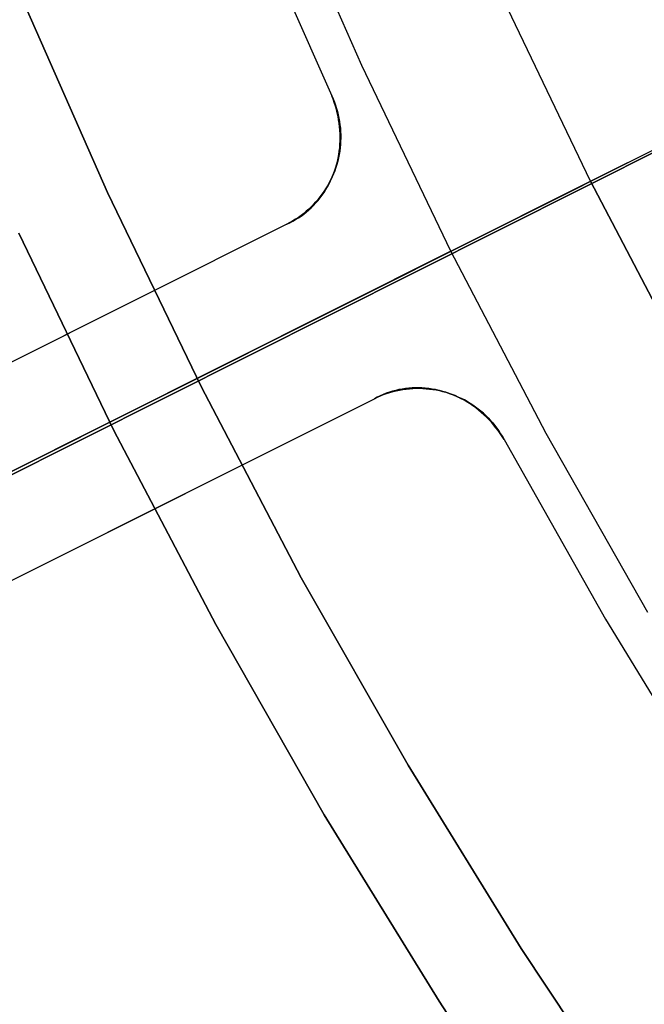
# Model space of a CAD drawing. Header units: millimetres. Extents: x 6038 to 7358, y -8545 to -7225.
# Tile 34 of 256: x 6639 to 6646, y -7920 to -7910. Entities that reach past the tile are written whole.
import ezdxf

# ---------------------------------------------------------------- set-up
doc = ezdxf.new("R2010")
doc.units = ezdxf.units.MM
doc.layers.add('color', color=7, linetype='Continuous')
doc.layers.add('luz', color=7, linetype='Continuous')

msp = doc.modelspace()

# ---------------------------------------------------------------- linework, layer by layer
at = {"color": 7, "true_color": 0xffffff}
for p, q in [((6639.294, -7909.413, 231.716), (6640.184, -7911.436, 231.716)), ((6640.184, -7911.436, 259.6), (6639.294, -7909.413, 259.6)), ((6639.294, -7909.413, 231.716), (6640.184, -7911.436, 231.716)), ((6639.294, -7909.413, 245.658), (6640.184, -7911.436, 245.658)), ((6640.184, -7911.436, 259.6), (6639.294, -7909.413, 259.6)), ((6640.184, -7911.436, 231.716), (6641.142, -7913.426, 231.716)), ((6641.142, -7913.426, 259.6), (6640.184, -7911.436, 259.6)), ((6640.184, -7911.436, 231.716), (6641.142, -7913.426, 231.716)), ((6640.184, -7911.436, 245.658), (6641.142, -7913.426, 245.658)), ((6641.142, -7913.426, 259.6), (6640.184, -7911.436, 259.6)), ((6640.249, -7913.876, 259.6), (6639.275, -7911.854, 259.6)), ((6639.275, -7911.854, 231.716), (6640.249, -7913.876, 231.716)), ((6639.275, -7911.854, 245.658), (6640.249, -7913.876, 245.658)), ((6639.275, -7911.854, 231.716), (6640.249, -7913.876, 231.716)), ((6640.249, -7913.876, 259.6), (6639.275, -7911.854, 259.6)), ((6641.142, -7913.426, 231.716), (6642.169, -7915.383, 231.716)), ((6642.169, -7915.383, 259.6), (6641.142, -7913.426, 259.6)), ((6641.142, -7913.426, 231.716), (6642.169, -7915.383, 231.716)), ((6641.142, -7913.426, 245.658), (6642.169, -7915.383, 245.658)), ((6642.169, -7915.383, 259.6), (6641.142, -7913.426, 259.6)), ((6641.292, -7915.862, 259.6), (6640.249, -7913.876, 259.6)), ((6640.249, -7913.876, 231.716), (6641.292, -7915.862, 231.716)), ((6640.249, -7913.876, 245.658), (6641.292, -7915.862, 245.658)), ((6640.249, -7913.876, 231.716), (6641.292, -7915.862, 231.716)), ((6641.292, -7915.862, 259.6), (6640.249, -7913.876, 259.6)), ((6642.169, -7915.383, 231.716), (6643.263, -7917.302, 231.716)), ((6643.263, -7917.302, 259.6), (6642.169, -7915.383, 259.6)), ((6642.169, -7915.383, 231.716), (6643.263, -7917.302, 231.716)), ((6642.169, -7915.383, 245.658), (6643.263, -7917.302, 245.658)), ((6643.263, -7917.302, 259.6), (6642.169, -7915.383, 259.6)), ((6642.402, -7917.812, 259.6), (6641.292, -7915.862, 259.6)), ((6641.292, -7915.862, 231.716), (6642.402, -7917.812, 231.716)), ((6641.292, -7915.862, 245.658), (6642.402, -7917.812, 245.658)), ((6641.292, -7915.862, 231.716), (6642.402, -7917.812, 231.716)), ((6642.402, -7917.812, 259.6), (6641.292, -7915.862, 259.6)), ((6643.263, -7917.302, 231.716), (6644.422, -7919.183, 231.716)), ((6644.422, -7919.183, 259.6), (6643.263, -7917.302, 259.6)), ((6643.263, -7917.302, 231.716), (6644.422, -7919.183, 231.716)), ((6643.263, -7917.302, 245.658), (6644.422, -7919.183, 245.658)), ((6644.422, -7919.183, 259.6), (6643.263, -7917.302, 259.6)), ((6643.58, -7919.722, 259.6), (6642.402, -7917.812, 259.6)), ((6642.402, -7917.812, 231.716), (6643.58, -7919.722, 231.716)), ((6642.402, -7917.812, 245.658), (6643.58, -7919.722, 245.658)), ((6642.402, -7917.812, 231.716), (6643.58, -7919.722, 231.716)), ((6643.58, -7919.722, 259.6), (6642.402, -7917.812, 259.6)), ((6644.422, -7919.183, 231.716), (6645.645, -7921.023, 231.716)), ((6645.645, -7921.023, 259.6), (6644.422, -7919.183, 259.6)), ((6644.422, -7919.183, 231.716), (6645.645, -7921.023, 231.716)), ((6644.422, -7919.183, 245.658), (6645.645, -7921.023, 245.658)), ((6645.645, -7921.023, 259.6), (6644.422, -7919.183, 259.6)), ((6644.822, -7921.591, 259.6), (6643.58, -7919.722, 259.6)), ((6643.58, -7919.722, 231.716), (6644.822, -7921.591, 231.716)), ((6643.58, -7919.722, 245.658), (6644.822, -7921.591, 245.658)), ((6643.58, -7919.722, 231.716), (6644.822, -7921.591, 231.716)), ((6644.822, -7921.591, 259.6), (6643.58, -7919.722, 259.6))]:
    msp.add_line(p, q, dxfattribs=at)
at = {"layer": 'color', "color": 254, "true_color": 0xcad1ee}
for p, q in [((6645.131, -7911.321, 28.2), (6678.88, -7894.408, 28.2)), ((6633.054, -7917.374, 30.3), (6667.034, -7900.344, 30.3)), ((6642.788, -7910.137, 26.2), (6641.942, -7908.205, 26.2)), ((6642.788, -7910.137, 26.2), (6641.942, -7908.205, 26.2)), ((6641.629, -7908.515, 30.3), (6642.481, -7910.448, 30.3)), ((6641.629, -7908.515, 30.3), (6642.481, -7910.448, 30.3)), ((6641.629, -7908.515, 28.2), (6642.481, -7910.448, 28.2)), ((6641.629, -7908.515, 29.25), (6642.481, -7910.448, 29.25)), ((6641.629, -7908.515, 28.2), (6642.481, -7910.448, 28.2)), ((6645.131, -7911.321, 26.2), (6644.242, -7909.469, 26.2)), ((6645.131, -7911.321, 28.2), (6644.242, -7909.469, 28.2)), ((6645.131, -7911.321, 26.2), (6644.242, -7909.469, 26.2)), ((6645.131, -7911.321, 27.2), (6644.242, -7909.469, 27.2)), ((6645.131, -7911.321, 28.2), (6644.242, -7909.469, 28.2)), ((6643.7, -7912.038, 26.2), (6642.788, -7910.137, 26.2)), ((6643.7, -7912.038, 26.2), (6642.788, -7910.137, 26.2)), ((6642.481, -7910.448, 30.3), (6642.495, -7910.479, 30.3)), ((6642.481, -7910.448, 28.2), (6642.481, -7910.448, 30.3)), ((6642.495, -7910.482, 28.199), (6642.481, -7910.448, 28.2)), ((6642.481, -7910.448, 30.3), (6642.495, -7910.479, 30.3)), ((6642.481, -7910.448, 28.2), (6642.481, -7910.448, 30.3)), ((6642.495, -7910.482, 28.199), (6642.481, -7910.448, 28.2)), ((6642.495, -7910.479, 29.042), (6642.481, -7910.448, 29.042)), ((6642.495, -7910.479, 30.3), (6642.508, -7910.511, 30.3)), ((6642.495, -7910.479, 30.3), (6642.508, -7910.511, 30.3)), ((6642.508, -7910.511, 29.042), (6642.495, -7910.479, 29.042)), ((6642.507, -7910.516, 28.198), (6642.495, -7910.482, 28.199)), ((6642.507, -7910.516, 28.198), (6642.495, -7910.482, 28.199)), ((6642.518, -7910.551, 28.196), (6642.507, -7910.516, 28.198)), ((6642.518, -7910.551, 28.196), (6642.507, -7910.516, 28.198)), ((6642.508, -7910.511, 30.3), (6642.519, -7910.543, 30.3)), ((6642.508, -7910.511, 30.3), (6642.519, -7910.543, 30.3)), ((6642.519, -7910.543, 29.042), (6642.508, -7910.511, 29.042)), ((6642.519, -7910.543, 30.3), (6642.53, -7910.576, 30.3)), ((6642.519, -7910.543, 30.3), (6642.53, -7910.576, 30.3)), ((6642.53, -7910.576, 29.042), (6642.519, -7910.543, 29.042)), ((6642.528, -7910.586, 28.193), (6642.518, -7910.551, 28.196)), ((6642.528, -7910.586, 28.193), (6642.518, -7910.551, 28.196)), ((6642.537, -7910.621, 28.19), (6642.528, -7910.586, 28.193)), ((6642.537, -7910.621, 28.19), (6642.528, -7910.586, 28.193)), ((6642.53, -7910.576, 30.3), (6642.539, -7910.608, 30.3)), ((6642.53, -7910.576, 30.3), (6642.539, -7910.608, 30.3)), ((6642.539, -7910.608, 29.042), (6642.53, -7910.576, 29.042)), ((6642.545, -7910.657, 28.187), (6642.537, -7910.621, 28.19)), ((6642.545, -7910.657, 28.187), (6642.537, -7910.621, 28.19)), ((6642.539, -7910.608, 30.3), (6642.548, -7910.642, 30.3)), ((6642.539, -7910.608, 30.3), (6642.548, -7910.642, 30.3)), ((6642.548, -7910.642, 29.042), (6642.539, -7910.608, 29.042)), ((6642.548, -7910.642, 30.3), (6642.555, -7910.675, 30.3)), ((6642.548, -7910.642, 30.3), (6642.555, -7910.675, 30.3)), ((6642.555, -7910.675, 29.042), (6642.548, -7910.642, 29.042)), ((6642.551, -7910.692, 28.183), (6642.545, -7910.657, 28.187)), ((6642.551, -7910.692, 28.183), (6642.545, -7910.657, 28.187)), ((6642.557, -7910.728, 28.179), (6642.551, -7910.692, 28.183)), ((6642.557, -7910.728, 28.179), (6642.551, -7910.692, 28.183)), ((6642.555, -7910.675, 30.3), (6642.561, -7910.709, 30.3)), ((6642.555, -7910.675, 30.3), (6642.561, -7910.709, 30.3)), ((6642.561, -7910.709, 29.042), (6642.555, -7910.675, 29.042)), ((6642.561, -7910.764, 28.174), (6642.557, -7910.728, 28.179)), ((6642.561, -7910.764, 28.174), (6642.557, -7910.728, 28.179)), ((6642.561, -7910.709, 30.3), (6642.565, -7910.743, 30.3)), ((6642.561, -7910.709, 30.3), (6642.565, -7910.743, 30.3)), ((6642.565, -7910.743, 29.042), (6642.561, -7910.709, 29.042)), ((6642.565, -7910.743, 30.3), (6642.569, -7910.777, 30.3)), ((6642.565, -7910.743, 30.3), (6642.569, -7910.777, 30.3)), ((6642.569, -7910.777, 29.042), (6642.565, -7910.743, 29.042)), ((6642.564, -7910.8, 28.169), (6642.561, -7910.764, 28.174)), ((6642.564, -7910.8, 28.169), (6642.561, -7910.764, 28.174)), ((6642.566, -7910.836, 28.163), (6642.564, -7910.8, 28.169)), ((6642.566, -7910.836, 28.163), (6642.564, -7910.8, 28.169)), ((6642.567, -7910.872, 28.157), (6642.566, -7910.836, 28.163)), ((6642.567, -7910.872, 28.157), (6642.566, -7910.836, 28.163)), ((6642.569, -7910.777, 30.3), (6642.572, -7910.811, 30.3)), ((6642.569, -7910.777, 30.3), (6642.572, -7910.811, 30.3)), ((6642.572, -7910.811, 29.042), (6642.569, -7910.777, 29.042)), ((6642.572, -7910.811, 30.3), (6642.573, -7910.845, 30.3)), ((6642.572, -7910.811, 30.3), (6642.573, -7910.845, 30.3)), ((6642.573, -7910.845, 29.042), (6642.572, -7910.811, 29.042)), ((6642.573, -7910.845, 30.3), (6642.573, -7910.879, 30.3)), ((6642.573, -7910.845, 30.3), (6642.573, -7910.879, 30.3)), ((6642.573, -7910.879, 29.042), (6642.573, -7910.845, 29.042)), ((6642.562, -7910.979, 28.135), (6642.565, -7910.943, 28.143)), ((6642.562, -7910.979, 28.135), (6642.565, -7910.943, 28.143)), ((6642.565, -7910.943, 28.143), (6642.566, -7910.908, 28.15)), ((6642.565, -7910.943, 28.143), (6642.566, -7910.908, 28.15)), ((6642.566, -7910.908, 28.15), (6642.567, -7910.872, 28.157)), ((6642.566, -7910.908, 28.15), (6642.567, -7910.872, 28.157)), ((6642.57, -7910.947, 30.3), (6642.567, -7910.981, 30.3)), ((6642.57, -7910.947, 30.3), (6642.567, -7910.981, 30.3)), ((6642.567, -7910.981, 29.042), (6642.57, -7910.947, 29.042)), ((6642.572, -7910.913, 30.3), (6642.57, -7910.947, 30.3)), ((6642.572, -7910.913, 30.3), (6642.57, -7910.947, 30.3)), ((6642.57, -7910.947, 29.042), (6642.572, -7910.913, 29.042)), ((6642.573, -7910.879, 30.3), (6642.572, -7910.913, 30.3)), ((6642.573, -7910.879, 30.3), (6642.572, -7910.913, 30.3)), ((6642.572, -7910.913, 29.042), (6642.573, -7910.879, 29.042)), ((6642.546, -7911.084, 28.11), (6642.553, -7911.049, 28.119)), ((6642.546, -7911.084, 28.11), (6642.553, -7911.049, 28.119)), ((6642.557, -7911.049, 30.3), (6642.55, -7911.083, 30.3)), ((6642.557, -7911.049, 30.3), (6642.55, -7911.083, 30.3)), ((6642.55, -7911.083, 29.042), (6642.557, -7911.049, 29.042)), ((6642.553, -7911.049, 28.119), (6642.558, -7911.014, 28.127)), ((6642.553, -7911.049, 28.119), (6642.558, -7911.014, 28.127)), ((6642.562, -7911.015, 30.3), (6642.557, -7911.049, 30.3)), ((6642.562, -7911.015, 30.3), (6642.557, -7911.049, 30.3)), ((6642.557, -7911.049, 29.042), (6642.562, -7911.015, 29.042)), ((6642.558, -7911.014, 28.127), (6642.562, -7910.979, 28.135)), ((6642.558, -7911.014, 28.127), (6642.562, -7910.979, 28.135)), ((6642.567, -7910.981, 30.3), (6642.562, -7911.015, 30.3)), ((6642.567, -7910.981, 30.3), (6642.562, -7911.015, 30.3)), ((6642.562, -7911.015, 29.042), (6642.567, -7910.981, 29.042)), ((6642.52, -7911.187, 28.081), (6642.53, -7911.153, 28.091)), ((6642.52, -7911.187, 28.081), (6642.53, -7911.153, 28.091)), ((6642.533, -7911.149, 30.3), (6642.523, -7911.181, 30.3)), ((6642.533, -7911.149, 30.3), (6642.523, -7911.181, 30.3)), ((6642.523, -7911.181, 29.042), (6642.533, -7911.149, 29.042)), ((6642.53, -7911.153, 28.091), (6642.539, -7911.119, 28.101)), ((6642.53, -7911.153, 28.091), (6642.539, -7911.119, 28.101)), ((6642.542, -7911.116, 30.3), (6642.533, -7911.149, 30.3)), ((6642.542, -7911.116, 30.3), (6642.533, -7911.149, 30.3)), ((6642.533, -7911.149, 29.042), (6642.542, -7911.116, 29.042)), ((6642.539, -7911.119, 28.101), (6642.546, -7911.084, 28.11)), ((6642.539, -7911.119, 28.101), (6642.546, -7911.084, 28.11)), ((6642.55, -7911.083, 30.3), (6642.542, -7911.116, 30.3)), ((6642.55, -7911.083, 30.3), (6642.542, -7911.116, 30.3)), ((6642.542, -7911.116, 29.042), (6642.55, -7911.083, 29.042)), ((6642.484, -7911.285, 28.05), (6642.497, -7911.253, 28.06)), ((6642.484, -7911.285, 28.05), (6642.497, -7911.253, 28.06)), ((6642.499, -7911.246, 30.3), (6642.485, -7911.277, 30.3)), ((6642.499, -7911.246, 30.3), (6642.485, -7911.277, 30.3)), ((6642.485, -7911.277, 29.042), (6642.499, -7911.246, 29.042)), ((6642.497, -7911.253, 28.06), (6642.509, -7911.22, 28.071)), ((6642.497, -7911.253, 28.06), (6642.509, -7911.22, 28.071)), ((6642.511, -7911.214, 30.3), (6642.499, -7911.246, 30.3)), ((6642.511, -7911.214, 30.3), (6642.499, -7911.246, 30.3)), ((6642.499, -7911.246, 29.042), (6642.511, -7911.214, 29.042)), ((6642.509, -7911.22, 28.071), (6642.52, -7911.187, 28.081)), ((6642.509, -7911.22, 28.071), (6642.52, -7911.187, 28.081)), ((6642.523, -7911.181, 30.3), (6642.511, -7911.214, 30.3)), ((6642.523, -7911.181, 30.3), (6642.511, -7911.214, 30.3)), ((6642.511, -7911.214, 29.042), (6642.523, -7911.181, 29.042)), ((6642.438, -7911.378, 28.015), (6642.454, -7911.347, 28.027)), ((6642.438, -7911.378, 28.015), (6642.454, -7911.347, 28.027)), ((6642.455, -7911.338, 30.3), (6642.439, -7911.368, 30.3)), ((6642.455, -7911.338, 30.3), (6642.439, -7911.368, 30.3)), ((6642.439, -7911.368, 29.042), (6642.455, -7911.338, 29.042)), ((6642.454, -7911.347, 28.027), (6642.469, -7911.316, 28.038)), ((6642.454, -7911.347, 28.027), (6642.469, -7911.316, 28.038)), ((6642.471, -7911.308, 30.3), (6642.455, -7911.338, 30.3)), ((6642.471, -7911.308, 30.3), (6642.455, -7911.338, 30.3)), ((6642.455, -7911.338, 29.042), (6642.471, -7911.308, 29.042)), ((6642.469, -7911.316, 28.038), (6642.484, -7911.285, 28.05)), ((6642.469, -7911.316, 28.038), (6642.484, -7911.285, 28.05)), ((6642.485, -7911.277, 30.3), (6642.471, -7911.308, 30.3)), ((6642.485, -7911.277, 30.3), (6642.471, -7911.308, 30.3)), ((6642.471, -7911.308, 29.042), (6642.485, -7911.277, 29.042)), ((6643.7, -7912.038, 26.2), (6645.131, -7911.321, 26.2)), ((6646.083, -7913.141, 28.2), (6645.131, -7911.321, 28.2)), ((6645.131, -7911.321, 26.2), (6646.083, -7913.141, 26.2)), ((6645.131, -7911.321, 28.2), (6645.131, -7911.321, 26.2)), ((6646.083, -7913.141, 27.2), (6645.131, -7911.321, 27.2)), ((6645.131, -7911.321, 26.2), (6646.083, -7913.141, 26.2)), ((6645.131, -7911.321, 28.2), (6645.131, -7911.321, 26.2)), ((6646.083, -7913.141, 28.2), (6645.131, -7911.321, 28.2)), ((6642.383, -7911.454, 30.3), (6642.362, -7911.482, 30.3)), ((6642.383, -7911.454, 30.3), (6642.362, -7911.482, 30.3)), ((6642.362, -7911.482, 29.042), (6642.383, -7911.454, 29.042)), ((6642.382, -7911.464, 27.978), (6642.402, -7911.436, 27.99)), ((6642.382, -7911.464, 27.978), (6642.402, -7911.436, 27.99)), ((6642.402, -7911.426, 30.3), (6642.383, -7911.454, 30.3)), ((6642.402, -7911.426, 30.3), (6642.383, -7911.454, 30.3)), ((6642.383, -7911.454, 29.042), (6642.402, -7911.426, 29.042)), ((6642.421, -7911.398, 30.3), (6642.402, -7911.426, 30.3)), ((6642.421, -7911.398, 30.3), (6642.402, -7911.426, 30.3)), ((6642.402, -7911.426, 29.042), (6642.421, -7911.398, 29.042)), ((6642.402, -7911.436, 27.99), (6642.42, -7911.407, 28.003)), ((6642.402, -7911.436, 27.99), (6642.42, -7911.407, 28.003)), ((6642.42, -7911.407, 28.003), (6642.438, -7911.378, 28.015)), ((6642.42, -7911.407, 28.003), (6642.438, -7911.378, 28.015)), ((6642.439, -7911.368, 30.3), (6642.421, -7911.398, 30.3)), ((6642.439, -7911.368, 30.3), (6642.421, -7911.398, 30.3)), ((6642.421, -7911.398, 29.042), (6642.439, -7911.368, 29.042)), ((6642.318, -7911.534, 30.3), (6642.295, -7911.559, 30.3)), ((6642.318, -7911.534, 30.3), (6642.295, -7911.559, 30.3)), ((6642.295, -7911.559, 29.042), (6642.318, -7911.534, 29.042)), ((6642.295, -7911.569, 27.925), (6642.318, -7911.544, 27.938)), ((6642.295, -7911.569, 27.925), (6642.318, -7911.544, 27.938)), ((6642.341, -7911.508, 30.3), (6642.318, -7911.534, 30.3)), ((6642.341, -7911.508, 30.3), (6642.318, -7911.534, 30.3)), ((6642.318, -7911.534, 29.042), (6642.341, -7911.508, 29.042)), ((6642.318, -7911.544, 27.938), (6642.34, -7911.518, 27.952)), ((6642.318, -7911.544, 27.938), (6642.34, -7911.518, 27.952)), ((6642.34, -7911.518, 27.952), (6642.362, -7911.492, 27.965)), ((6642.34, -7911.518, 27.952), (6642.362, -7911.492, 27.965)), ((6642.362, -7911.482, 30.3), (6642.341, -7911.508, 30.3)), ((6642.362, -7911.482, 30.3), (6642.341, -7911.508, 30.3)), ((6642.341, -7911.508, 29.042), (6642.362, -7911.482, 29.042)), ((6642.362, -7911.492, 27.965), (6642.382, -7911.464, 27.978)), ((6642.362, -7911.492, 27.965), (6642.382, -7911.464, 27.978)), ((6642.194, -7911.651, 30.3), (6642.167, -7911.672, 30.3)), ((6642.194, -7911.651, 30.3), (6642.167, -7911.672, 30.3)), ((6642.167, -7911.672, 29.042), (6642.194, -7911.651, 29.042)), ((6642.167, -7911.678, 27.855), (6642.194, -7911.658, 27.87)), ((6642.167, -7911.678, 27.855), (6642.194, -7911.658, 27.87)), ((6642.22, -7911.629, 30.3), (6642.194, -7911.651, 30.3)), ((6642.22, -7911.629, 30.3), (6642.194, -7911.651, 30.3)), ((6642.194, -7911.651, 29.042), (6642.22, -7911.629, 29.042)), ((6642.194, -7911.658, 27.87), (6642.22, -7911.637, 27.884)), ((6642.194, -7911.658, 27.87), (6642.22, -7911.637, 27.884)), ((6642.246, -7911.607, 30.3), (6642.22, -7911.629, 30.3)), ((6642.246, -7911.607, 30.3), (6642.22, -7911.629, 30.3)), ((6642.22, -7911.629, 29.042), (6642.246, -7911.607, 29.042)), ((6642.22, -7911.637, 27.884), (6642.246, -7911.615, 27.898)), ((6642.22, -7911.637, 27.884), (6642.246, -7911.615, 27.898)), ((6642.271, -7911.583, 30.3), (6642.246, -7911.607, 30.3)), ((6642.271, -7911.583, 30.3), (6642.246, -7911.607, 30.3)), ((6642.246, -7911.607, 29.042), (6642.271, -7911.583, 29.042)), ((6642.246, -7911.615, 27.898), (6642.271, -7911.593, 27.911)), ((6642.246, -7911.615, 27.898), (6642.271, -7911.593, 27.911)), ((6642.295, -7911.559, 30.3), (6642.271, -7911.583, 30.3)), ((6642.295, -7911.559, 30.3), (6642.271, -7911.583, 30.3)), ((6642.271, -7911.583, 29.042), (6642.295, -7911.559, 29.042)), ((6642.271, -7911.593, 27.911), (6642.295, -7911.569, 27.925)), ((6642.271, -7911.593, 27.911), (6642.295, -7911.569, 27.925)), ((6642.052, -7911.745, 30.3), (6642.021, -7911.761, 30.3)), ((6642.052, -7911.745, 30.3), (6642.021, -7911.761, 30.3)), ((6642.021, -7911.761, 29.042), (6642.052, -7911.745, 29.042)), ((6642.021, -7911.761, 27.784), (6642.052, -7911.747, 27.798)), ((6642.021, -7911.761, 27.784), (6642.052, -7911.747, 27.798)), ((6642.081, -7911.728, 30.3), (6642.052, -7911.745, 30.3)), ((6642.081, -7911.728, 30.3), (6642.052, -7911.745, 30.3)), ((6642.052, -7911.745, 29.042), (6642.081, -7911.728, 29.042)), ((6642.052, -7911.747, 27.798), (6642.081, -7911.731, 27.813)), ((6642.052, -7911.747, 27.798), (6642.081, -7911.731, 27.813)), ((6642.11, -7911.711, 30.3), (6642.081, -7911.728, 30.3)), ((6642.11, -7911.711, 30.3), (6642.081, -7911.728, 30.3)), ((6642.081, -7911.728, 29.042), (6642.11, -7911.711, 29.042)), ((6642.081, -7911.731, 27.813), (6642.111, -7911.715, 27.827)), ((6642.081, -7911.731, 27.813), (6642.111, -7911.715, 27.827)), ((6642.139, -7911.692, 30.3), (6642.11, -7911.711, 30.3)), ((6642.139, -7911.692, 30.3), (6642.11, -7911.711, 30.3)), ((6642.11, -7911.711, 29.042), (6642.139, -7911.692, 29.042)), ((6642.111, -7911.715, 27.827), (6642.139, -7911.697, 27.841)), ((6642.111, -7911.715, 27.827), (6642.139, -7911.697, 27.841)), ((6642.167, -7911.672, 30.3), (6642.139, -7911.692, 30.3)), ((6642.167, -7911.672, 30.3), (6642.139, -7911.692, 30.3)), ((6642.139, -7911.692, 29.042), (6642.167, -7911.672, 29.042)), ((6642.139, -7911.697, 27.841), (6642.167, -7911.678, 27.855)), ((6642.139, -7911.697, 27.841), (6642.167, -7911.678, 27.855)), ((6642.021, -7911.761, 30.3), (6633.524, -7916.019, 30.3)), ((6642.021, -7911.761, 30.3), (6633.524, -7916.019, 30.3)), ((6642.021, -7911.761, 27.784), (6633.524, -7916.019, 23.733)), ((6642.021, -7911.761, 27.784), (6633.524, -7916.019, 23.733)), ((6642.021, -7911.761, 30.3), (6642.021, -7911.761, 27.784)), ((6642.021, -7911.761, 30.3), (6642.021, -7911.761, 27.784)), ((6643.7, -7912.038, 26.2), (6565.109, -7951.425, -11.269)), ((6643.7, -7912.038, 26.2), (6565.109, -7951.425, -11.269)), ((6644.677, -7913.907, 26.2), (6643.7, -7912.038, 26.2)), ((6644.677, -7913.907, 26.2), (6643.7, -7912.038, 26.2)), ((6640.412, -7912.568, 27.017), (6633.524, -7916.019, 27.017)), ((6643.103, -7913.472, 27.87), (6643.071, -7913.482, 27.855)), ((6643.103, -7913.472, 27.87), (6643.071, -7913.482, 27.855)), ((6643.136, -7913.464, 27.884), (6643.103, -7913.472, 27.87)), ((6643.136, -7913.464, 27.884), (6643.103, -7913.472, 27.87)), ((6643.109, -7913.477, 30.3), (6643.142, -7913.468, 30.3)), ((6643.109, -7913.477, 30.3), (6643.142, -7913.468, 30.3)), ((6643.142, -7913.468, 29.042), (6643.109, -7913.477, 29.042)), ((6643.169, -7913.456, 27.898), (6643.136, -7913.464, 27.884)), ((6643.169, -7913.456, 27.898), (6643.136, -7913.464, 27.884)), ((6643.142, -7913.468, 30.3), (6643.176, -7913.461, 30.3)), ((6643.142, -7913.468, 30.3), (6643.176, -7913.461, 30.3)), ((6643.176, -7913.461, 29.042), (6643.142, -7913.468, 29.042)), ((6643.202, -7913.45, 27.911), (6643.169, -7913.456, 27.898)), ((6643.202, -7913.45, 27.911), (6643.169, -7913.456, 27.898)), ((6643.176, -7913.461, 30.3), (6643.209, -7913.455, 30.3)), ((6643.176, -7913.461, 30.3), (6643.209, -7913.455, 30.3)), ((6643.209, -7913.455, 29.042), (6643.176, -7913.461, 29.042)), ((6643.235, -7913.445, 27.925), (6643.202, -7913.45, 27.911)), ((6643.235, -7913.445, 27.925), (6643.202, -7913.45, 27.911)), ((6643.209, -7913.455, 30.3), (6643.243, -7913.451, 30.3)), ((6643.209, -7913.455, 30.3), (6643.243, -7913.451, 30.3)), ((6643.243, -7913.451, 29.042), (6643.209, -7913.455, 29.042)), ((6643.269, -7913.441, 27.938), (6643.235, -7913.445, 27.925)), ((6643.269, -7913.441, 27.938), (6643.235, -7913.445, 27.925)), ((6643.243, -7913.451, 30.3), (6643.277, -7913.447, 30.3)), ((6643.243, -7913.451, 30.3), (6643.277, -7913.447, 30.3)), ((6643.277, -7913.447, 29.042), (6643.243, -7913.451, 29.042)), ((6643.303, -7913.439, 27.952), (6643.269, -7913.441, 27.938)), ((6643.303, -7913.439, 27.952), (6643.269, -7913.441, 27.938)), ((6643.277, -7913.447, 30.3), (6643.311, -7913.445, 30.3)), ((6643.277, -7913.447, 30.3), (6643.311, -7913.445, 30.3)), ((6643.311, -7913.445, 29.042), (6643.277, -7913.447, 29.042)), ((6643.337, -7913.437, 27.965), (6643.303, -7913.439, 27.952)), ((6643.337, -7913.437, 27.965), (6643.303, -7913.439, 27.952)), ((6643.311, -7913.445, 30.3), (6643.345, -7913.443, 30.3)), ((6643.311, -7913.445, 30.3), (6643.345, -7913.443, 30.3)), ((6643.345, -7913.443, 29.042), (6643.311, -7913.445, 29.042)), ((6643.371, -7913.438, 27.978), (6643.337, -7913.437, 27.965)), ((6643.371, -7913.438, 27.978), (6643.337, -7913.437, 27.965)), ((6643.345, -7913.443, 30.3), (6643.38, -7913.443, 30.3)), ((6643.345, -7913.443, 30.3), (6643.38, -7913.443, 30.3)), ((6643.38, -7913.443, 29.042), (6643.345, -7913.443, 29.042)), ((6643.405, -7913.439, 27.99), (6643.371, -7913.438, 27.978)), ((6643.405, -7913.439, 27.99), (6643.371, -7913.438, 27.978)), ((6643.38, -7913.443, 30.3), (6643.414, -7913.444, 30.3)), ((6643.38, -7913.443, 30.3), (6643.414, -7913.444, 30.3)), ((6643.414, -7913.444, 29.042), (6643.38, -7913.443, 29.042)), ((6643.439, -7913.441, 28.003), (6643.405, -7913.439, 27.99)), ((6643.439, -7913.441, 28.003), (6643.405, -7913.439, 27.99)), ((6643.414, -7913.444, 30.3), (6643.448, -7913.447, 30.3)), ((6643.414, -7913.444, 30.3), (6643.448, -7913.447, 30.3)), ((6643.448, -7913.447, 29.042), (6643.414, -7913.444, 29.042)), ((6643.474, -7913.445, 28.015), (6643.439, -7913.441, 28.003)), ((6643.474, -7913.445, 28.015), (6643.439, -7913.441, 28.003)), ((6643.448, -7913.447, 30.3), (6643.482, -7913.45, 30.3)), ((6643.448, -7913.447, 30.3), (6643.482, -7913.45, 30.3)), ((6643.482, -7913.45, 29.042), (6643.448, -7913.447, 29.042)), ((6643.508, -7913.45, 28.027), (6643.474, -7913.445, 28.015)), ((6643.508, -7913.45, 28.027), (6643.474, -7913.445, 28.015)), ((6643.482, -7913.45, 30.3), (6643.516, -7913.455, 30.3)), ((6643.482, -7913.45, 30.3), (6643.516, -7913.455, 30.3)), ((6643.516, -7913.455, 29.042), (6643.482, -7913.45, 29.042)), ((6643.542, -7913.456, 28.038), (6643.508, -7913.45, 28.027)), ((6643.542, -7913.456, 28.038), (6643.508, -7913.45, 28.027)), ((6643.516, -7913.455, 30.3), (6643.55, -7913.46, 30.3)), ((6643.516, -7913.455, 30.3), (6643.55, -7913.46, 30.3)), ((6643.55, -7913.46, 29.042), (6643.516, -7913.455, 29.042)), ((6643.576, -7913.464, 28.05), (6643.542, -7913.456, 28.038)), ((6643.576, -7913.464, 28.05), (6643.542, -7913.456, 28.038)), ((6643.55, -7913.46, 30.3), (6643.583, -7913.467, 30.3)), ((6643.55, -7913.46, 30.3), (6643.583, -7913.467, 30.3)), ((6643.583, -7913.467, 29.042), (6643.55, -7913.46, 29.042)), ((6643.609, -7913.472, 28.061), (6643.576, -7913.464, 28.05)), ((6643.609, -7913.472, 28.061), (6643.576, -7913.464, 28.05)), ((6643.583, -7913.467, 30.3), (6643.616, -7913.475, 30.3)), ((6643.583, -7913.467, 30.3), (6643.616, -7913.475, 30.3)), ((6643.616, -7913.475, 29.042), (6643.583, -7913.467, 29.042)), ((6643.643, -7913.482, 28.071), (6643.609, -7913.472, 28.061)), ((6643.643, -7913.482, 28.071), (6643.609, -7913.472, 28.061)), ((6634.421, -7917.807, 30.3), (6642.917, -7913.549, 30.3)), ((6634.421, -7917.807, 30.3), (6642.917, -7913.549, 30.3)), ((6634.421, -7917.807, 23.733), (6642.917, -7913.549, 27.784)), ((6634.421, -7917.807, 23.733), (6642.917, -7913.549, 27.784)), ((6642.947, -7913.533, 27.798), (6642.917, -7913.549, 27.784)), ((6642.947, -7913.533, 27.798), (6642.917, -7913.549, 27.784)), ((6642.917, -7913.549, 30.3), (6642.948, -7913.534, 30.3)), ((6642.917, -7913.549, 30.3), (6642.948, -7913.534, 30.3)), ((6642.948, -7913.534, 29.042), (6642.917, -7913.549, 29.042)), ((6642.917, -7913.549, 27.784), (6642.917, -7913.549, 30.3)), ((6642.917, -7913.549, 27.784), (6642.917, -7913.549, 30.3)), ((6642.977, -7913.519, 27.813), (6642.947, -7913.533, 27.798)), ((6642.977, -7913.519, 27.813), (6642.947, -7913.533, 27.798)), ((6642.948, -7913.534, 30.3), (6642.98, -7913.521, 30.3)), ((6642.948, -7913.534, 30.3), (6642.98, -7913.521, 30.3)), ((6642.98, -7913.521, 29.042), (6642.948, -7913.534, 29.042)), ((6643.008, -7913.505, 27.827), (6642.977, -7913.519, 27.813)), ((6643.008, -7913.505, 27.827), (6642.977, -7913.519, 27.813)), ((6642.98, -7913.521, 30.3), (6643.011, -7913.508, 30.3)), ((6642.98, -7913.521, 30.3), (6643.011, -7913.508, 30.3)), ((6643.011, -7913.508, 29.042), (6642.98, -7913.521, 29.042)), ((6643.039, -7913.493, 27.841), (6643.008, -7913.505, 27.827)), ((6643.039, -7913.493, 27.841), (6643.008, -7913.505, 27.827)), ((6643.011, -7913.508, 30.3), (6643.043, -7913.496, 30.3)), ((6643.011, -7913.508, 30.3), (6643.043, -7913.496, 30.3)), ((6643.043, -7913.496, 29.042), (6643.011, -7913.508, 29.042)), ((6643.071, -7913.482, 27.855), (6643.039, -7913.493, 27.841)), ((6643.071, -7913.482, 27.855), (6643.039, -7913.493, 27.841)), ((6643.043, -7913.496, 30.3), (6643.076, -7913.486, 30.3)), ((6643.043, -7913.496, 30.3), (6643.076, -7913.486, 30.3)), ((6643.076, -7913.486, 29.042), (6643.043, -7913.496, 29.042)), ((6643.076, -7913.486, 30.3), (6643.109, -7913.477, 30.3)), ((6643.076, -7913.486, 30.3), (6643.109, -7913.477, 30.3)), ((6643.109, -7913.477, 29.042), (6643.076, -7913.486, 29.042)), ((6643.616, -7913.475, 30.3), (6643.649, -7913.484, 30.3)), ((6643.616, -7913.475, 30.3), (6643.649, -7913.484, 30.3)), ((6643.649, -7913.484, 29.042), (6643.616, -7913.475, 29.042)), ((6643.676, -7913.493, 28.081), (6643.643, -7913.482, 28.071)), ((6643.676, -7913.493, 28.081), (6643.643, -7913.482, 28.071)), ((6643.649, -7913.484, 30.3), (6643.682, -7913.495, 30.3)), ((6643.649, -7913.484, 30.3), (6643.682, -7913.495, 30.3)), ((6643.682, -7913.495, 29.042), (6643.649, -7913.484, 29.042)), ((6643.709, -7913.506, 28.091), (6643.676, -7913.493, 28.081)), ((6643.709, -7913.506, 28.091), (6643.676, -7913.493, 28.081)), ((6643.682, -7913.495, 30.3), (6643.714, -7913.506, 30.3)), ((6643.682, -7913.495, 30.3), (6643.714, -7913.506, 30.3)), ((6643.714, -7913.506, 29.042), (6643.682, -7913.495, 29.042)), ((6643.742, -7913.519, 28.101), (6643.709, -7913.506, 28.091)), ((6643.742, -7913.519, 28.101), (6643.709, -7913.506, 28.091)), ((6643.714, -7913.506, 30.3), (6643.746, -7913.518, 30.3)), ((6643.714, -7913.506, 30.3), (6643.746, -7913.518, 30.3)), ((6643.746, -7913.518, 29.042), (6643.714, -7913.506, 29.042)), ((6643.774, -7913.534, 28.11), (6643.742, -7913.519, 28.101)), ((6643.774, -7913.534, 28.11), (6643.742, -7913.519, 28.101)), ((6643.746, -7913.518, 30.3), (6643.777, -7913.532, 30.3)), ((6643.746, -7913.518, 30.3), (6643.777, -7913.532, 30.3)), ((6643.777, -7913.532, 29.042), (6643.746, -7913.518, 29.042)), ((6643.805, -7913.549, 28.119), (6643.774, -7913.534, 28.11)), ((6643.805, -7913.549, 28.119), (6643.774, -7913.534, 28.11)), ((6643.777, -7913.532, 30.3), (6643.808, -7913.547, 30.3)), ((6643.777, -7913.532, 30.3), (6643.808, -7913.547, 30.3)), ((6643.808, -7913.547, 29.042), (6643.777, -7913.532, 29.042)), ((6643.837, -7913.566, 28.127), (6643.805, -7913.549, 28.119)), ((6643.837, -7913.566, 28.127), (6643.805, -7913.549, 28.119)), ((6643.808, -7913.547, 30.3), (6643.839, -7913.562, 30.3)), ((6643.808, -7913.547, 30.3), (6643.839, -7913.562, 30.3)), ((6643.839, -7913.562, 29.042), (6643.808, -7913.547, 29.042)), ((6643.867, -7913.584, 28.135), (6643.837, -7913.566, 28.127)), ((6643.867, -7913.584, 28.135), (6643.837, -7913.566, 28.127)), ((6643.839, -7913.562, 30.3), (6643.868, -7913.579, 30.3)), ((6643.839, -7913.562, 30.3), (6643.868, -7913.579, 30.3)), ((6643.868, -7913.579, 29.042), (6643.839, -7913.562, 29.042)), ((6643.898, -7913.603, 28.143), (6643.867, -7913.584, 28.135)), ((6643.898, -7913.603, 28.143), (6643.867, -7913.584, 28.135)), ((6643.868, -7913.579, 30.3), (6643.898, -7913.597, 30.3)), ((6643.868, -7913.579, 30.3), (6643.898, -7913.597, 30.3)), ((6643.898, -7913.597, 29.042), (6643.868, -7913.579, 29.042)), ((6643.898, -7913.597, 30.3), (6643.926, -7913.615, 30.3)), ((6643.898, -7913.597, 30.3), (6643.926, -7913.615, 30.3)), ((6643.926, -7913.615, 29.042), (6643.898, -7913.597, 29.042)), ((6643.927, -7913.623, 28.15), (6643.898, -7913.603, 28.143)), ((6643.927, -7913.623, 28.15), (6643.898, -7913.603, 28.143)), ((6643.926, -7913.615, 30.3), (6643.954, -7913.635, 30.3)), ((6643.926, -7913.615, 30.3), (6643.954, -7913.635, 30.3)), ((6643.954, -7913.635, 29.042), (6643.926, -7913.615, 29.042)), ((6643.956, -7913.644, 28.157), (6643.927, -7913.623, 28.15)), ((6643.956, -7913.644, 28.157), (6643.927, -7913.623, 28.15)), ((6643.954, -7913.635, 30.3), (6643.982, -7913.656, 30.3)), ((6643.954, -7913.635, 30.3), (6643.982, -7913.656, 30.3)), ((6643.982, -7913.656, 29.042), (6643.954, -7913.635, 29.042)), ((6643.985, -7913.666, 28.163), (6643.956, -7913.644, 28.157)), ((6643.985, -7913.666, 28.163), (6643.956, -7913.644, 28.157)), ((6643.982, -7913.656, 30.3), (6644.008, -7913.677, 30.3)), ((6643.982, -7913.656, 30.3), (6644.008, -7913.677, 30.3)), ((6644.008, -7913.677, 29.042), (6643.982, -7913.656, 29.042)), ((6644.012, -7913.689, 28.169), (6643.985, -7913.666, 28.163)), ((6644.012, -7913.689, 28.169), (6643.985, -7913.666, 28.163)), ((6644.008, -7913.677, 30.3), (6644.034, -7913.699, 30.3)), ((6644.008, -7913.677, 30.3), (6644.034, -7913.699, 30.3)), ((6644.034, -7913.699, 29.042), (6644.008, -7913.677, 29.042)), ((6644.039, -7913.713, 28.174), (6644.012, -7913.689, 28.169)), ((6644.039, -7913.713, 28.174), (6644.012, -7913.689, 28.169)), ((6644.034, -7913.699, 30.3), (6644.059, -7913.723, 30.3)), ((6644.034, -7913.699, 30.3), (6644.059, -7913.723, 30.3)), ((6644.059, -7913.723, 29.042), (6644.034, -7913.699, 29.042)), ((6644.066, -7913.738, 28.179), (6644.039, -7913.713, 28.174)), ((6644.066, -7913.738, 28.179), (6644.039, -7913.713, 28.174)), ((6644.059, -7913.723, 30.3), (6644.083, -7913.747, 30.3)), ((6644.059, -7913.723, 30.3), (6644.083, -7913.747, 30.3)), ((6644.083, -7913.747, 29.042), (6644.059, -7913.723, 29.042)), ((6644.091, -7913.764, 28.183), (6644.066, -7913.738, 28.179)), ((6644.091, -7913.764, 28.183), (6644.066, -7913.738, 28.179)), ((6644.083, -7913.747, 30.3), (6644.107, -7913.772, 30.3)), ((6644.083, -7913.747, 30.3), (6644.107, -7913.772, 30.3)), ((6644.107, -7913.772, 29.042), (6644.083, -7913.747, 29.042)), ((6644.116, -7913.791, 28.187), (6644.091, -7913.764, 28.183)), ((6644.116, -7913.791, 28.187), (6644.091, -7913.764, 28.183)), ((6644.107, -7913.772, 30.3), (6644.129, -7913.798, 30.3)), ((6644.107, -7913.772, 30.3), (6644.129, -7913.798, 30.3)), ((6644.129, -7913.798, 29.042), (6644.107, -7913.772, 29.042)), ((6644.139, -7913.818, 28.19), (6644.116, -7913.791, 28.187)), ((6644.139, -7913.818, 28.19), (6644.116, -7913.791, 28.187)), ((6644.129, -7913.798, 30.3), (6644.151, -7913.824, 30.3)), ((6644.129, -7913.798, 30.3), (6644.151, -7913.824, 30.3)), ((6644.151, -7913.824, 29.042), (6644.129, -7913.798, 29.042)), ((6644.162, -7913.847, 28.193), (6644.139, -7913.818, 28.19)), ((6644.162, -7913.847, 28.193), (6644.139, -7913.818, 28.19)), ((6644.151, -7913.824, 30.3), (6644.171, -7913.851, 30.3)), ((6644.151, -7913.824, 30.3), (6644.171, -7913.851, 30.3)), ((6644.171, -7913.851, 29.042), (6644.151, -7913.824, 29.042)), ((6644.184, -7913.876, 28.196), (6644.162, -7913.847, 28.193)), ((6644.184, -7913.876, 28.196), (6644.162, -7913.847, 28.193)), ((6644.171, -7913.851, 30.3), (6644.191, -7913.879, 30.3)), ((6644.171, -7913.851, 30.3), (6644.191, -7913.879, 30.3)), ((6644.191, -7913.879, 29.042), (6644.171, -7913.851, 29.042)), ((6644.205, -7913.905, 28.198), (6644.184, -7913.876, 28.196)), ((6644.205, -7913.905, 28.198), (6644.184, -7913.876, 28.196)), ((6644.191, -7913.879, 30.3), (6644.21, -7913.908, 30.3)), ((6644.191, -7913.879, 30.3), (6644.21, -7913.908, 30.3)), ((6644.21, -7913.908, 29.042), (6644.191, -7913.879, 29.042)), ((6644.226, -7913.936, 28.199), (6644.205, -7913.905, 28.198)), ((6644.226, -7913.936, 28.199), (6644.205, -7913.905, 28.198)), ((6644.21, -7913.908, 30.3), (6644.228, -7913.937, 30.3)), ((6644.21, -7913.908, 30.3), (6644.228, -7913.937, 30.3)), ((6644.228, -7913.937, 29.042), (6644.21, -7913.908, 29.042)), ((6644.245, -7913.967, 28.2), (6644.226, -7913.936, 28.199)), ((6644.245, -7913.967, 28.2), (6644.226, -7913.936, 28.199)), ((6644.228, -7913.937, 30.3), (6644.245, -7913.967, 30.3)), ((6644.228, -7913.937, 30.3), (6644.245, -7913.967, 30.3)), ((6644.245, -7913.967, 29.042), (6644.228, -7913.937, 29.042)), ((6644.245, -7913.967, 30.3), (6645.283, -7915.807, 30.3)), ((6644.245, -7913.967, 30.3), (6645.283, -7915.807, 30.3)), ((6644.245, -7913.967, 30.3), (6644.245, -7913.967, 28.2)), ((6644.245, -7913.967, 28.2), (6645.283, -7915.807, 28.2)), ((6644.245, -7913.967, 29.25), (6645.283, -7915.807, 29.25)), ((6644.245, -7913.967, 28.2), (6645.283, -7915.807, 28.2)), ((6644.245, -7913.967, 30.3), (6644.245, -7913.967, 28.2)), ((6645.718, -7915.741, 26.2), (6644.677, -7913.907, 26.2)), ((6645.718, -7915.741, 26.2), (6644.677, -7913.907, 26.2)), ((6634.421, -7917.807, 27.017), (6641.308, -7914.356, 27.017)), ((6645.283, -7915.807, 30.3), (6646.384, -7917.61, 30.3)), ((6645.283, -7915.807, 30.3), (6646.384, -7917.61, 30.3)), ((6645.283, -7915.807, 28.2), (6646.384, -7917.61, 28.2)), ((6645.283, -7915.807, 29.25), (6646.384, -7917.61, 29.25)), ((6645.283, -7915.807, 28.2), (6646.384, -7917.61, 28.2))]:
    msp.add_line(p, q, dxfattribs=at)
at = {"layer": 'luz', "color": 254, "true_color": 0xcad1ee}
for p, q in [((6564.424, -7951.845, -31.05), (6832.208, -7817.488, -31.05)), ((6832.208, -7817.488, -32.55), (6564.424, -7951.845, -32.55))]:
    msp.add_line(p, q, dxfattribs=at)

doc.saveas('drawing.dxf')
